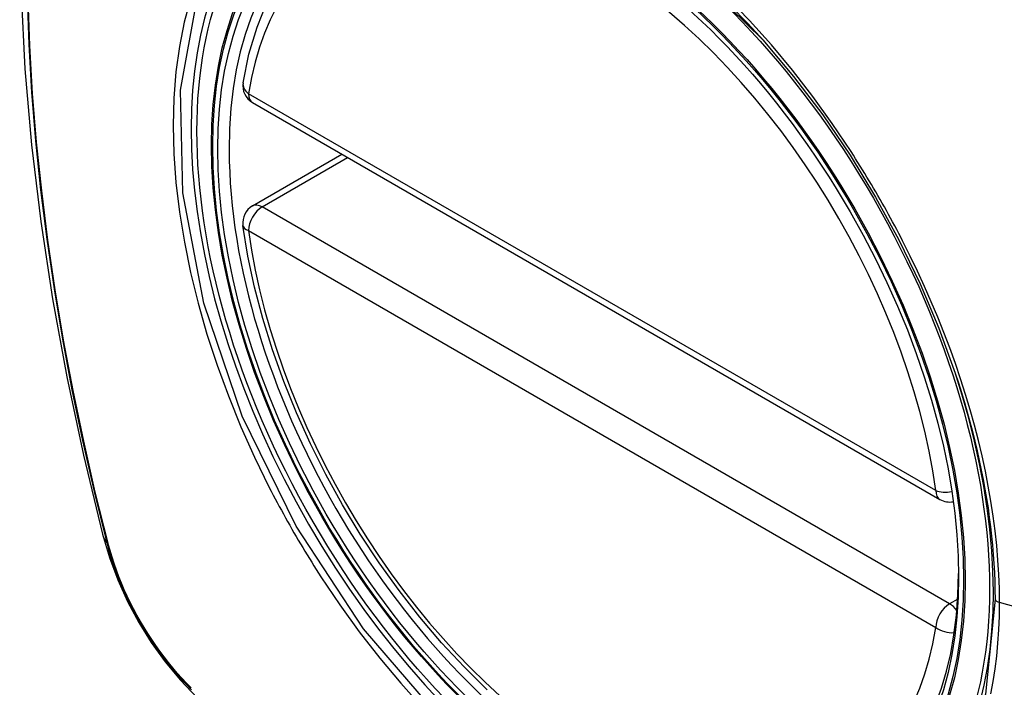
# Model space of a CAD drawing. Header units: inches. Extents: x 326.8 to 385.5, y 123.9 to 183.2.
# Tile 5 of 68: x 376.03 to 376.631, y 136.388 to 136.795. Entities that reach past the tile are written whole.
import ezdxf

# ---------------------------------------------------------------- set-up
doc = ezdxf.new("R2010")
doc.units = ezdxf.units.IN
doc.header["$MEASUREMENT"] = 0
doc.layers.add('Visible Edges(ANSI)', color=7, linetype='Continuous', lineweight=25)
doc.layers.add('Visible Tangent Edges(ANSI)', color=7, linetype='Continuous', lineweight=25)

msp = doc.modelspace()

# ---------------------------------------------------------------- linework, layer by layer
at = {"layer": 'Visible Edges(ANSI)'}
for p, q in [((376.17167, 136.74472), (376.59141, 136.50238)), ((376.17167, 136.68159), (376.22633, 136.71316))]:
    msp.add_line(p, q, dxfattribs=at)
at = {"layer": 'Visible Edges(ANSI)', "flags": 128}
for points in [[(376.08357, 137.18843), (376.07072, 137.15037), (376.05966, 137.11119), (376.05036, 137.07095), (376.04281, 137.02973), (376.03696, 136.98759), (376.03282, 136.94459), (376.03034, 136.9008), (376.02952, 136.85628), (376.03034, 136.81108), (376.03276, 136.76527), (376.03679, 136.71891), (376.04238, 136.67208), (376.04953, 136.62483), (376.05821, 136.57723), (376.0684, 136.52935), (376.08008, 136.48127)], [(376.16592, 136.75685), (376.16952, 136.77433), (376.17444, 136.79082), (376.18069, 136.80622), (376.18825, 136.82042), (376.19711, 136.83331), (376.20723, 136.84479), (376.21854, 136.85473), (376.23095, 136.86305)], [(376.48334, 136.78297), (376.5021, 136.76064), (376.51986, 136.73715), (376.53658, 136.71255), (376.55215, 136.68705), (376.56645, 136.66082), (376.57938, 136.63405), (376.59085, 136.60691), (376.60079, 136.57954)], [(376.31492, 136.38621), (376.30084, 136.40011), (376.28715, 136.41487), (376.27392, 136.43043), (376.2612, 136.44671), (376.24904, 136.46364), (376.2375, 136.48114), (376.22663, 136.49913), (376.21648, 136.51754), (376.20709, 136.53629), (376.19851, 136.55528), (376.19077, 136.57444), (376.18392, 136.59368), (376.17797, 136.61291), (376.17297, 136.63206), (376.16893, 136.65103), (376.16587, 136.66976)], [(376.08008, 136.48127), (376.08432, 136.46697), (376.08946, 136.45325), (376.09544, 136.44005), (376.10225, 136.42733), (376.10986, 136.41508), (376.1183, 136.40329), (376.12762, 136.39198), (376.13787, 136.38116)]]:
    msp.add_lwpolyline(points, dxfattribs=at)
at = {"layer": 'Visible Edges(ANSI)'}
for centre, start, end in [((376.17758, 136.75494), 170.71815, 240), ((376.17758, 136.67137), 120, 187.82827), ((376.59732, 136.51261), 240, 281.23954)]:
    msp.add_arc(centre, 0.01181, start, end, dxfattribs=at)
msp.add_ellipse((376.37666, 136.58576), major_axis=(-0.15994, 0.27703), ratio=0.57735, dxfattribs=at)
msp.add_ellipse((376.38014, 136.58777), major_axis=(0.15748, -0.27276), ratio=0.57735, start_param=2.363977, end_param=7.060801, dxfattribs=at)
at = {"layer": 'Visible Tangent Edges(ANSI)'}
for p, q in [((376.58896, 136.50779), (376.16922, 136.75012)), ((376.17758, 136.68101), (376.22979, 136.71116)), ((376.59732, 136.43867), (376.17758, 136.68101)), ((376.16922, 136.66654), (376.58896, 136.42421)), ((376.0836, 136.47514), (376.08348, 136.4756)), ((376.60231, 136.44155), (376.59732, 136.43867)), ((376.81258, 136.38808), (376.62783, 136.43944))]:
    msp.add_line(p, q, dxfattribs=at)
at = {"layer": 'Visible Tangent Edges(ANSI)', "flags": 128}
for points in [[(376.43281, 136.83264), (376.4833, 136.78301)], [(376.034, 136.80923), (376.03505, 136.78029), (376.03678, 136.751), (376.03919, 136.72138), (376.04228, 136.69148), (376.04605, 136.66132), (376.05049, 136.6309), (376.05561, 136.60025), (376.06139, 136.5694), (376.06784, 136.53836), (376.07494, 136.50717), (376.0827, 136.47584)], [(376.08348, 136.4756), (376.07571, 136.50686), (376.06859, 136.53798), (376.06213, 136.56895), (376.05633, 136.59975), (376.0512, 136.63034), (376.04674, 136.6607), (376.04295, 136.6908), (376.03985, 136.72065), (376.03742, 136.75021), (376.03569, 136.77945), (376.03464, 136.80832)], [(376.13376, 136.808), (376.12998, 136.79386), (376.12704, 136.77901), (376.12492, 136.76351), (376.12365, 136.74739), (376.12323, 136.7307), (376.12366, 136.71348), (376.12495, 136.69584), (376.12709, 136.67783), (376.13006, 136.65953), (376.13385, 136.64097), (376.13844, 136.62224), (376.14384, 136.60338), (376.15001, 136.58447), (376.15695, 136.56557), (376.1646, 136.54679), (376.17294, 136.52816), (376.18195, 136.50975)], [(376.6251, 136.4416), (376.61935, 136.38347), (376.60242, 136.33466), (376.57498, 136.29727), (376.53851, 136.27333), (376.49462, 136.26386), (376.44514, 136.26914), (376.39246, 136.28895), (376.33896, 136.32239), (376.28721, 136.36791), (376.2395, 136.42334), (376.19826, 136.48602), (376.16529, 136.55325), (376.14188, 136.62225), (376.12918, 136.6896), (376.1278, 136.75223), (376.13779, 136.80705)], [(376.53715, 136.71483), (376.52573, 136.7319), (376.51378, 136.7485), (376.50136, 136.76458), (376.4885, 136.78007), (376.47524, 136.79492), (376.46162, 136.80908)], [(376.56868, 136.66022), (376.56748, 136.66255), (376.56626, 136.66488), (376.56504, 136.6672), (376.56381, 136.66952), (376.56257, 136.67183), (376.56131, 136.67414), (376.56005, 136.67645), (376.55878, 136.67875), (376.5575, 136.68104), (376.55621, 136.68333), (376.5549, 136.68562), (376.55359, 136.6879), (376.55227, 136.69017), (376.55095, 136.69244), (376.54961, 136.69471), (376.54826, 136.69697), (376.5469, 136.69922), (376.54554, 136.70147), (376.54416, 136.70371), (376.54278, 136.70595), (376.54139, 136.70817), (376.53998, 136.7104), (376.53857, 136.71261), (376.53715, 136.71483)], [(376.62783, 136.43944), (376.62772, 136.44794), (376.6274, 136.45657), (376.62686, 136.46533), (376.6261, 136.47419), (376.62514, 136.48314), (376.62396, 136.49219), (376.62257, 136.5013), (376.62098, 136.51048), (376.61918, 136.51971), (376.61717, 136.52899), (376.61496, 136.53829), (376.61255, 136.54765), (376.60993, 136.55705), (376.60711, 136.56649), (376.60409, 136.57594), (376.60088, 136.58541), (376.59747, 136.59488), (376.59389, 136.60432), (376.59012, 136.61374), (376.58617, 136.62313), (376.58205, 136.63247), (376.57776, 136.64178), (376.5733, 136.65103), (376.56868, 136.66022)], [(376.60079, 136.57954), (376.60275, 136.57357), (376.60463, 136.5676), (376.60642, 136.56164), (376.60814, 136.55569), (376.60978, 136.54975), (376.61133, 136.54384), (376.6128, 136.53794), (376.61419, 136.53207), (376.6155, 136.52621), (376.61672, 136.52036), (376.61787, 136.51453), (376.61893, 136.50872), (376.61991, 136.50294), (376.6208, 136.49718), (376.62161, 136.49144), (376.62234, 136.48574), (376.62298, 136.48007), (376.62354, 136.47444), (376.62402, 136.46885), (376.6244, 136.46331), (376.62471, 136.4578), (376.62492, 136.45235), (376.62505, 136.44695), (376.6251, 136.4416)], [(376.18195, 136.50975), (376.18315, 136.50742), (376.18436, 136.50509), (376.18557, 136.50276), (376.1868, 136.50044), (376.18804, 136.49812), (376.18929, 136.49581), (376.19055, 136.49351), (376.19182, 136.49121), (376.1931, 136.48891), (376.19439, 136.48662), (376.19569, 136.48433), (376.197, 136.48205), (376.19832, 136.47978), (376.19965, 136.47751), (376.20099, 136.47524), (376.20234, 136.47299), (376.2037, 136.47073), (376.20507, 136.46849), (376.20645, 136.46625), (376.20783, 136.46401), (376.20923, 136.46179), (376.21064, 136.45956), (376.21205, 136.45735), (376.21348, 136.45514)], [(376.0827, 136.47584), (376.08379, 136.47179), (376.08499, 136.46773), (376.08631, 136.46366), (376.08773, 136.45958), (376.08925, 136.45551), (376.09088, 136.45145), (376.09261, 136.4474), (376.09444, 136.44337), (376.09636, 136.43937), (376.09837, 136.4354), (376.10048, 136.43146), (376.10267, 136.42757), (376.10494, 136.42373), (376.1073, 136.41994), (376.10973, 136.41621), (376.11224, 136.41254), (376.11481, 136.40895), (376.11746, 136.40543), (376.12016, 136.40198), (376.12292, 136.39863), (376.12574, 136.39536), (376.12861, 136.39219), (376.13153, 136.38911), (376.13448, 136.38614)], [(376.13433, 136.38727), (376.13144, 136.3902), (376.12859, 136.39323), (376.12578, 136.39635), (376.12303, 136.39956), (376.12033, 136.40286), (376.11769, 136.40623), (376.11511, 136.40968), (376.11259, 136.4132), (376.11014, 136.41679), (376.10776, 136.42044), (376.10546, 136.42414), (376.10324, 136.4279), (376.1011, 136.4317), (376.09904, 136.43555), (376.09707, 136.43943), (376.09518, 136.44335), (376.09339, 136.44729), (376.09169, 136.45125), (376.09009, 136.45522), (376.08859, 136.45921), (376.08719, 136.4632), (376.08589, 136.46719), (376.08469, 136.47117), (376.0836, 136.47514)], [(376.21348, 136.45514), (376.22494, 136.4381), (376.23691, 136.42155), (376.24934, 136.40556), (376.26224, 136.39012), (376.27557, 136.37529)], [(376.6226, 136.38363), (376.62398, 136.39117), (376.62516, 136.39887), (376.62612, 136.40672), (376.62687, 136.41472), (376.62741, 136.42284), (376.62773, 136.43109), (376.62783, 136.43944)]]:
    msp.add_lwpolyline(points, dxfattribs=at)
at = {"layer": 'Visible Tangent Edges(ANSI)'}
for centre, major_axis, ratio, start_param, end_param in [((376.37914, 136.58719), (-0.17318, 0.29996), 0.57735, 5.05527, 10.652693), ((376.37909, 136.58717), (-0.15059, 0.26083), 0.57735, 4.097754, 6.89782), ((376.17758, 136.75494), (-0.01166, 0.00191), 0.667065, 0, 0.886663), ((376.17758, 136.75494), (-0.00591, -0.01023), 0.57735, 5.497787, 6.283185), ((376.17758, 136.67137), (-0.00591, -0.01023), 0.57735, 3.926991, 5.497787), ((376.17758, 136.67137), (-0.00591, 0.01023), 0.57735, 5.497787, 6.283185), ((376.17758, 136.67137), (-0.0117, -0.00161), 0.470841, 0, 0.713429), ((376.37909, 136.58717), (0.15059, -0.26083), 0.57735, 4.097754, 6.89782), ((376.59732, 136.51261), (-0.00591, -0.01023), 0.57735, 5.497787, 6.283185), ((376.59732, 136.51261), (-0.0117, -0.00161), 0.470841, 0.713429, 1.626628), ((376.19445, 136.51074), (-0.11437, -0.02947), 0.354513, 0, 0.141666), ((376.09201, 136.47874), (-0.00953, -0.00245), 0.359305, 0.141946, 0.405653), ((376.59732, 136.42903), (0.00591, 0.01023), 0.57735, 0.785398, 2.356194), ((376.59732, 136.42903), (0.00591, -0.01023), 0.57735, 1.792602, 2.356194), ((376.62997, 136.442), (-0.00492, 0), 0.57735, 0.141897, 1.122073), ((376.59732, 136.42903), (0.01166, -0.00191), 0.667065, 4.028256, 5.068346)]:
    msp.add_ellipse(centre, major_axis=major_axis, ratio=ratio, start_param=start_param, end_param=end_param, dxfattribs=at)
for centre, major_axis in [((376.37974, 136.58754), (0.17111, -0.29637)), ((376.37676, 136.58582), (-0.1627, 0.2818)), ((376.37666, 136.58576), (0.1621, -0.28076))]:
    msp.add_ellipse(centre, major_axis=major_axis, ratio=0.57735, dxfattribs=at)

doc.saveas('drawing.dxf')
